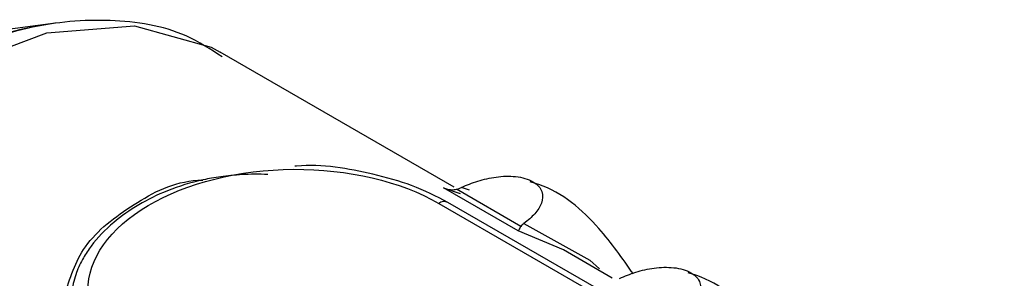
# Model space of a CAD drawing. Header units: millimetres. Extents: x 0 to 432, y 0 to 279.
# Tile 16 of 20: x 423.331 to 426.268, y 160.269 to 161.041. Entities that reach past the tile are written whole.
import ezdxf

# ---------------------------------------------------------------- set-up
doc = ezdxf.new("R2010")
doc.units = ezdxf.units.MM

msp = doc.modelspace()

# ---------------------------------------------------------------- linework, layer by layer
for p, q in [((423.4372, 161.0312), (423.0866, 160.9834)), ((424.627, 160.5413), (423.9285, 160.9445)), ((424.5948, 160.5388), (424.645, 160.5222)), ((424.818, 160.41), (424.5948, 160.5388)), ((424.8256, 160.4235), (424.6332, 160.5346)), ((424.6719, 160.5319), (424.6488, 160.5401)), ((424.5811, 160.4924), (426.2404, 159.5345)), ((426.2676, 159.5374), (424.6082, 160.4953)), ((424.9526, 160.3534), (424.818, 160.41)), ((425.0984, 160.2692), (424.9526, 160.3534))]:
    msp.add_line(p, q)
at = {"flags": 128}
for points in [[(421.8363, 158.7339), (421.869, 159.0792), (421.9659, 159.4442), (422.122, 159.8091), (422.3287, 160.1543), (422.575, 160.4611), (422.8475, 160.7131), (423.1316, 160.8966), (423.4119, 161.0018), (423.6734, 161.023), (423.9018, 160.959), (423.9285, 160.9445)], [(424.8348, 160.4327), (425.0315, 160.3225), (425.0602, 160.2966)]]:
    msp.add_lwpolyline(points, dxfattribs=at)
for centre, radius, start, end in [((423.6231, 159.8344), 1.2111, 98.8332, 124.8362), ((424.597, 160.472), 0.0259, 64.305, 127.9635)]:
    msp.add_arc(centre, radius, start, end)
for points, knots in [([(423.9351, 160.9299), (423.9, 160.9527), (423.8009, 161.0169), (423.6017, 161.0483), (423.3634, 161.0278), (423.1292, 160.9517), (422.9798, 160.8632), (422.9089, 160.8212)], [0, 0, 0, 0, 0.125577, 0.354459, 0.582278, 0.801635, 1, 1, 1, 1]), ([(423.7138, 159.9791), (423.5987, 160.0455), (423.5341, 160.1363), (423.5341, 160.3264), (423.5987, 160.4181), (423.8287, 160.5542), (423.9847, 160.5931), (424.31, 160.5954), (424.4661, 160.5588), (424.5811, 160.4924)], [0, 0, 0, 0, 0.25, 0.25, 0.5, 0.5, 0.75, 0.75, 1, 1, 1, 1]), ([(424.6081, 160.4954), (424.5731, 160.5133), (424.5056, 160.5479), (424.3552, 160.5888), (424.2315, 160.6107), (424.1534, 160.6036), (424.1516, 160.6035)], [0, 0, 0, 0, 0.274432, 0.531108, 0.989676, 1, 1, 1, 1]), ([(423.4641, 160.2163), (423.4802, 160.2678), (423.5143, 160.3771), (423.6687, 160.4927), (423.7916, 160.5592), (423.8721, 160.5621), (423.8769, 160.5623)], [0, 0, 0, 0, 0.3007285, 0.6394591, 0.9782827, 1, 1, 1, 1]), ([(424.0704, 160.579), (424.0572, 160.5793), (424.0317, 160.5799), (423.9952, 160.5786), (423.9617, 160.5761), (423.9313, 160.5725), (423.9038, 160.5681), (423.8486, 160.5572), (423.7729, 160.5336), (423.6841, 160.4897), (423.606, 160.4349), (423.5527, 160.3797), (423.5187, 160.3279), (423.4973, 160.2838), (423.4898, 160.2507), (423.4858, 160.233)], [0, 0, 0, 0, 0.045426, 0.087959, 0.127584, 0.164295, 0.198096, 0.228996, 0.371861, 0.500028, 0.628215, 0.771126, 0.835801, 0.912098, 1, 1, 1, 1]), ([(424.6488, 160.5401), (424.664, 160.5474), (424.6801, 160.5538), (424.7144, 160.5644), (424.7328, 160.5687), (424.7709, 160.5738), (424.7909, 160.5745), (424.8292, 160.5704), (424.8478, 160.5653), (424.8754, 160.5494), (424.8844, 160.5387), (424.892, 160.5163), (424.8909, 160.5046), (424.8829, 160.4823), (424.8757, 160.4715), (424.8579, 160.4512), (424.8471, 160.4417), (424.8348, 160.4327)], [0, 0, 0, 0, 0.125, 0.125, 0.25, 0.25, 0.375, 0.375, 0.5, 0.5, 0.625, 0.625, 0.75, 0.75, 0.875, 0.875, 1, 1, 1, 1]), ([(425.1611, 160.2816), (425.1284, 160.3281), (425.0517, 160.4372), (424.9422, 160.5307), (424.8617, 160.5545), (424.8529, 160.5571)], [0, 0, 0, 0, 0.398528, 0.934201, 1, 1, 1, 1]), ([(424.5948, 160.5388), (424.5988, 160.5374), (424.6061, 160.5347), (424.6168, 160.5333), (424.6257, 160.5332), (424.6309, 160.5341), (424.6332, 160.5346)], [0, 0, 0, 0, 0.3228387, 0.5968303, 0.8223268, 1, 1, 1, 1]), ([(424.8256, 160.4235), (424.8245, 160.4218), (424.822, 160.4177), (424.8193, 160.4126), (424.8184, 160.4109), (424.818, 160.41)], [0, 0, 0, 0, 0.247516, 0.580475, 1, 1, 1, 1]), ([(425.1202, 160.2679), (425.1355, 160.2752), (425.1515, 160.2816), (425.1858, 160.2923), (425.2042, 160.2966), (425.2423, 160.3016), (425.2623, 160.3024), (425.3006, 160.2983), (425.3192, 160.2932), (425.3468, 160.2773), (425.3558, 160.2665), (425.3634, 160.2442), (425.3623, 160.2325), (425.3543, 160.2102), (425.3471, 160.1993), (425.3293, 160.1791), (425.3185, 160.1696), (425.3062, 160.1606)], [0, 0, 0, 0, 0.125, 0.125, 0.25, 0.25, 0.375, 0.375, 0.5, 0.5, 0.625, 0.625, 0.75, 0.75, 0.875, 0.875, 1, 1, 1, 1]), ([(425.6325, 160.0095), (425.5998, 160.056), (425.5231, 160.165), (425.4136, 160.2585), (425.3331, 160.2823), (425.3243, 160.2849)], [0, 0, 0, 0, 0.398528, 0.934201, 1, 1, 1, 1])]:
    msp.add_open_spline(points, degree=3, knots=knots)
for points in [[(424.6332, 160.5346), (424.6389, 160.5359), (424.6441, 160.5378), (424.6488, 160.5401)], [(424.8348, 160.4327), (424.8309, 160.4299), (424.8278, 160.4269), (424.8256, 160.4235)]]:
    msp.add_open_spline(points, degree=3)

doc.saveas('drawing.dxf')
